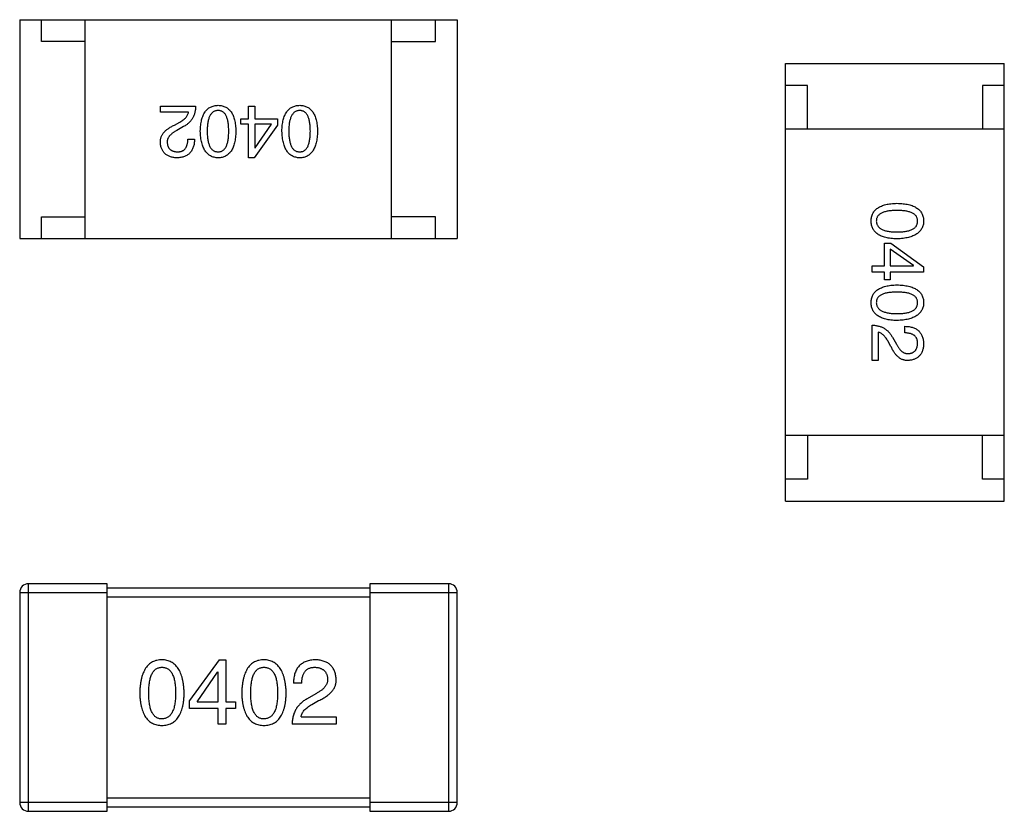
# Model space of a CAD drawing. Header units: millimetres. Extents: x 170 to 326, y 157 to 284.
# Tile 109 of 117: x 292.83 to 295.08, y 257.03 to 258.84. Entities that reach past the tile are written whole.
import ezdxf

# ---------------------------------------------------------------- set-up
doc = ezdxf.new("R2010")
doc.units = ezdxf.units.MM
doc.header["$LTSCALE"] = 30.734
doc.layers.get('0').update_dxf_attribs({"linetype": 'CONTINUOUS'})

msp = doc.modelspace()

# ---------------------------------------------------------------- linework, layer by layer
at = {"linetype": 'Continuous'}
for p, q in [((292.833, 258.8391), (293.833, 258.8391)), ((292.833, 258.8391), (292.833, 258.3391)), ((292.883, 258.7891), (292.883, 258.8391)), ((292.983, 258.3391), (292.983, 258.8391)), ((293.683, 258.3391), (293.683, 258.8391)), ((293.783, 258.7891), (293.783, 258.8391)), ((293.833, 258.8391), (293.833, 258.3391)), ((292.983, 258.7891), (292.883, 258.7891)), ((293.683, 258.7891), (293.783, 258.7891)), ((294.5833, 258.7391), (295.0833, 258.7391)), ((294.5833, 257.7391), (294.5833, 258.7391)), ((295.0833, 257.7391), (295.0833, 258.7391)), ((294.6333, 258.6891), (294.5833, 258.6891)), ((294.6333, 258.5891), (294.6333, 258.6891)), ((295.0833, 258.6891), (295.0333, 258.6891)), ((295.0333, 258.6891), (295.0333, 258.5891)), ((293.1545, 258.6415), (293.2352, 258.6415)), ((293.1545, 258.6277), (293.1545, 258.6415)), ((293.3561, 258.6415), (293.3706, 258.6415)), ((293.3561, 258.6126), (293.3561, 258.6415)), ((293.3706, 258.6415), (293.3706, 258.6126)), ((293.2188, 258.6277), (293.1545, 258.6277)), ((293.1867, 258.5982), (293.1991, 258.6054)), ((293.2077, 258.5949), (293.1919, 258.5858)), ((293.3384, 258.6126), (293.3561, 258.6126)), ((293.3384, 258.6002), (293.3384, 258.6126)), ((293.3561, 258.6002), (293.3384, 258.6002)), ((293.3561, 258.5235), (293.3561, 258.6002)), ((293.4224, 258.5982), (293.3686, 258.5235)), ((293.3706, 258.6126), (293.4224, 258.6126)), ((293.4086, 258.6002), (293.3706, 258.6002)), ((293.3706, 258.6002), (293.3706, 258.5464)), ((293.3712, 258.5464), (293.4086, 258.6002)), ((293.4224, 258.6126), (293.4224, 258.5982)), ((295.0833, 258.5891), (294.5833, 258.5891)), ((293.2175, 258.5661), (293.2326, 258.5661)), ((293.3706, 258.5464), (293.3712, 258.5464)), ((293.3686, 258.5235), (293.3561, 258.5235)), ((292.883, 258.3891), (292.983, 258.3891)), ((292.883, 258.3391), (292.883, 258.3891)), ((293.783, 258.3891), (293.683, 258.3891)), ((293.783, 258.3391), (293.783, 258.3891)), ((292.833, 258.3391), (293.833, 258.3391)), ((294.8098, 258.3284), (294.8242, 258.3284)), ((294.8098, 258.2766), (294.8098, 258.3284)), ((294.8242, 258.3284), (294.8989, 258.2747)), ((294.8222, 258.3147), (294.8222, 258.2766)), ((294.876, 258.2773), (294.8222, 258.3147)), ((294.7809, 258.2766), (294.8098, 258.2766)), ((294.7809, 258.2622), (294.7809, 258.2766)), ((294.8098, 258.2622), (294.7809, 258.2622)), ((294.8098, 258.2445), (294.8098, 258.2622)), ((294.8222, 258.2766), (294.876, 258.2766)), ((294.8989, 258.2622), (294.8222, 258.2622)), ((294.8222, 258.2622), (294.8222, 258.2445)), ((294.876, 258.2766), (294.876, 258.2773)), ((294.8989, 258.2747), (294.8989, 258.2622)), ((294.8222, 258.2445), (294.8098, 258.2445)), ((294.7809, 258.0606), (294.7809, 258.1413)), ((294.7947, 258.1249), (294.7947, 258.0606)), ((294.8563, 258.1235), (294.8563, 258.1386)), ((294.8242, 258.0927), (294.817, 258.1052)), ((294.8275, 258.1137), (294.8366, 258.098)), ((294.7947, 258.0606), (294.7809, 258.0606)), ((295.0833, 257.8891), (294.5833, 257.8891)), ((294.6333, 257.8891), (294.6333, 257.7891)), ((295.0333, 257.7891), (295.0333, 257.8891)), ((294.6333, 257.7891), (294.5833, 257.7891)), ((295.0833, 257.7891), (295.0333, 257.7891)), ((294.5833, 257.7391), (295.0833, 257.7391)), ((293.0332, 257.5506), (292.8532, 257.5506)), ((292.8532, 257.0306), (292.8532, 257.5506)), ((293.0332, 257.0306), (293.0332, 257.5506)), ((293.6332, 257.5406), (293.0332, 257.5406)), ((293.8132, 257.5506), (293.6332, 257.5506)), ((293.6332, 257.5506), (293.6332, 257.0306)), ((293.8132, 257.5506), (293.8132, 257.0306)), ((292.8332, 257.5306), (293.0332, 257.5306)), ((292.8332, 257.5306), (292.8332, 257.0506)), ((293.0332, 257.5206), (293.6332, 257.5206)), ((293.6332, 257.5306), (293.8332, 257.5306)), ((293.8332, 257.0506), (293.8332, 257.5306)), ((293.2887, 257.3768), (293.2215, 257.2834)), ((293.2887, 257.3768), (293.3043, 257.3768)), ((293.3043, 257.3768), (293.3043, 257.2809)), ((293.2387, 257.2809), (293.2854, 257.3481)), ((293.2863, 257.3481), (293.2854, 257.3481)), ((293.2863, 257.2809), (293.2863, 257.3481)), ((293.4776, 257.3236), (293.4588, 257.3236)), ((293.5096, 257.299), (293.4899, 257.2875)), ((293.2215, 257.2654), (293.2215, 257.2834)), ((293.2387, 257.2809), (293.2863, 257.2809)), ((293.3043, 257.2809), (293.3264, 257.2809)), ((293.3264, 257.2809), (293.3264, 257.2654)), ((293.5006, 257.2744), (293.5161, 257.2834)), ((293.2863, 257.2654), (293.2215, 257.2654)), ((293.2863, 257.2293), (293.2863, 257.2654)), ((293.3264, 257.2654), (293.3043, 257.2654)), ((293.3043, 257.2654), (293.3043, 257.2293)), ((293.476, 257.2465), (293.5563, 257.2465)), ((293.5563, 257.2465), (293.5563, 257.2293)), ((293.3043, 257.2293), (293.2863, 257.2293)), ((293.5563, 257.2293), (293.4555, 257.2293)), ((293.0332, 257.0506), (292.8332, 257.0506)), ((293.6332, 257.0606), (293.0332, 257.0606)), ((293.8332, 257.0506), (293.6332, 257.0506)), ((292.8532, 257.0306), (293.0332, 257.0306)), ((293.0332, 257.0406), (293.6332, 257.0406)), ((293.6332, 257.0306), (293.8132, 257.0306))]:
    msp.add_line(p, q, dxfattribs=at)
for centre, start, end in [((292.8532, 257.5306), 90, 180), ((293.8132, 257.5306), 0, 90), ((292.8532, 257.0506), 180, 270), ((293.8132, 257.0506), 270, 0)]:
    msp.add_arc(centre, 0.02, start, end, dxfattribs=at)
for points, knots in [([(293.2352, 258.6415), (293.2351, 258.6402), (293.235, 258.6376), (293.2346, 258.6338), (293.2341, 258.6301), (293.2333, 258.6266), (293.2323, 258.6231), (293.2311, 258.6199), (293.2297, 258.6168), (293.228, 258.6138), (293.2262, 258.6109), (293.2241, 258.6082), (293.2219, 258.6056), (293.2195, 258.6032), (293.2168, 258.6009), (293.214, 258.5988), (293.2109, 258.5968), (293.2087, 258.5956), (293.2077, 258.5949)], [0, 0, 0, 0, 0.069512, 0.136307, 0.201431, 0.265186, 0.327322, 0.388242, 0.448098, 0.507757, 0.566952, 0.626243, 0.686026, 0.745963, 0.807549, 0.869906, 0.934172, 1, 1, 1, 1]), ([(293.2458, 258.5844), (293.2459, 258.5868), (293.2461, 258.5914), (293.2467, 258.598), (293.2476, 258.6042), (293.2488, 258.6099), (293.2503, 258.6152), (293.2521, 258.62), (293.2541, 258.6244), (293.2565, 258.6284), (293.2592, 258.6319), (293.2622, 258.6349), (293.2656, 258.6375), (293.2692, 258.6396), (293.2731, 258.6413), (293.2773, 258.6425), (293.2818, 258.6433), (293.2849, 258.6434), (293.2865, 258.6435)], [0, 0, 0, 0, 0.08769, 0.170218, 0.24749, 0.319818, 0.387758, 0.451391, 0.511445, 0.568185, 0.622681, 0.67526, 0.726746, 0.778428, 0.830764, 0.884397, 0.940866, 1, 1, 1, 1]), ([(293.2865, 258.6435), (293.2881, 258.6434), (293.2912, 258.6433), (293.2957, 258.6425), (293.2999, 258.6413), (293.3038, 258.6396), (293.3074, 258.6375), (293.3107, 258.6349), (293.3137, 258.6319), (293.3164, 258.6284), (293.3188, 258.6244), (293.3209, 258.62), (293.3227, 258.6152), (293.3242, 258.6099), (293.3254, 258.6042), (293.3263, 258.598), (293.3269, 258.5914), (293.3271, 258.5868), (293.3271, 258.5844)], [0, 0, 0, 0, 0.059135, 0.115606, 0.169241, 0.221578, 0.273261, 0.324749, 0.377329, 0.431642, 0.488541, 0.548597, 0.612232, 0.680174, 0.752504, 0.829777, 0.912307, 1, 1, 1, 1]), ([(293.4324, 258.5844), (293.4324, 258.5868), (293.4326, 258.5914), (293.4332, 258.598), (293.4341, 258.6042), (293.4353, 258.6099), (293.4368, 258.6152), (293.4386, 258.62), (293.4407, 258.6244), (293.4431, 258.6284), (293.4458, 258.6319), (293.4488, 258.6349), (293.4521, 258.6375), (293.4557, 258.6396), (293.4596, 258.6413), (293.4638, 258.6425), (293.4683, 258.6433), (293.4714, 258.6434), (293.473, 258.6435)], [0, 0, 0, 0, 0.08769, 0.170218, 0.24749, 0.319818, 0.387758, 0.451391, 0.511445, 0.568185, 0.622681, 0.67526, 0.726746, 0.778428, 0.830764, 0.884397, 0.940866, 1, 1, 1, 1]), ([(293.473, 258.6435), (293.4746, 258.6434), (293.4777, 258.6433), (293.4822, 258.6425), (293.4864, 258.6413), (293.4903, 258.6396), (293.4939, 258.6375), (293.4973, 258.6349), (293.5003, 258.6319), (293.5029, 258.6284), (293.5054, 258.6244), (293.5074, 258.62), (293.5092, 258.6152), (293.5107, 258.6099), (293.5119, 258.6042), (293.5128, 258.598), (293.5134, 258.5914), (293.5136, 258.5868), (293.5137, 258.5844)], [0, 0, 0, 0, 0.059135, 0.115606, 0.169241, 0.221578, 0.273261, 0.324749, 0.377329, 0.431642, 0.488541, 0.548597, 0.612232, 0.680174, 0.752504, 0.829777, 0.912307, 1, 1, 1, 1]), ([(293.1991, 258.6054), (293.2005, 258.6062), (293.2032, 258.6078), (293.2069, 258.6104), (293.2102, 258.6131), (293.2129, 258.6158), (293.2151, 258.6186), (293.2169, 258.6216), (293.2182, 258.6246), (293.2186, 258.6267), (293.2188, 258.6277)], [0, 0, 0, 0, 0.158292, 0.304606, 0.440272, 0.565336, 0.681745, 0.791834, 0.896966, 1, 1, 1, 1]), ([(293.2865, 258.6317), (293.2855, 258.6316), (293.2835, 258.6315), (293.2807, 258.6309), (293.278, 258.6299), (293.2755, 258.6285), (293.2733, 258.6268), (293.2712, 258.6247), (293.2694, 258.6223), (293.2677, 258.6195), (293.2662, 258.6163), (293.265, 258.6128), (293.2639, 258.609), (293.2631, 258.6048), (293.2624, 258.6002), (293.2619, 258.5953), (293.2616, 258.59), (293.2616, 258.5863), (293.2616, 258.5844)], [0, 0, 0, 0, 0.050879, 0.099377, 0.146973, 0.193618, 0.240619, 0.289461, 0.34047, 0.395283, 0.453059, 0.515633, 0.582666, 0.655287, 0.732971, 0.815933, 0.905166, 1, 1, 1, 1]), ([(293.3108, 258.5844), (293.3107, 258.5864), (293.3107, 258.59), (293.3104, 258.5954), (293.31, 258.6004), (293.3093, 258.605), (293.3084, 258.6092), (293.3074, 258.6131), (293.3062, 258.6167), (293.3048, 258.6198), (293.3032, 258.6226), (293.3014, 258.625), (293.2994, 258.6271), (293.2971, 258.6287), (293.2948, 258.6301), (293.2922, 258.631), (293.2894, 258.6315), (293.2875, 258.6316), (293.2865, 258.6317)], [0, 0, 0, 0, 0.096457, 0.187288, 0.27178, 0.350132, 0.423455, 0.491343, 0.554037, 0.612253, 0.666313, 0.717038, 0.764921, 0.811214, 0.856775, 0.902988, 0.950234, 1, 1, 1, 1]), ([(293.473, 258.6317), (293.472, 258.6316), (293.47, 258.6315), (293.4672, 258.6309), (293.4645, 258.6299), (293.4621, 258.6285), (293.4598, 258.6268), (293.4578, 258.6247), (293.4559, 258.6223), (293.4542, 258.6195), (293.4528, 258.6163), (293.4515, 258.6128), (293.4504, 258.609), (293.4496, 258.6048), (293.4489, 258.6002), (293.4484, 258.5953), (293.4481, 258.59), (293.4481, 258.5863), (293.4481, 258.5844)], [0, 0, 0, 0, 0.050879, 0.099377, 0.146973, 0.193618, 0.240619, 0.289461, 0.34047, 0.395283, 0.453059, 0.515633, 0.582666, 0.655287, 0.732971, 0.815933, 0.905166, 1, 1, 1, 1]), ([(293.4973, 258.5844), (293.4973, 258.5864), (293.4972, 258.59), (293.4969, 258.5954), (293.4965, 258.6004), (293.4958, 258.605), (293.4949, 258.6092), (293.494, 258.6131), (293.4927, 258.6167), (293.4913, 258.6198), (293.4897, 258.6226), (293.4879, 258.625), (293.4859, 258.6271), (293.4837, 258.6287), (293.4813, 258.6301), (293.4787, 258.631), (293.4759, 258.6315), (293.474, 258.6316), (293.473, 258.6317)], [0, 0, 0, 0, 0.096457, 0.187288, 0.27178, 0.350132, 0.423455, 0.491343, 0.554037, 0.612253, 0.666313, 0.717038, 0.764921, 0.811214, 0.856775, 0.902988, 0.950234, 1, 1, 1, 1]), ([(293.1545, 258.5589), (293.1545, 258.5599), (293.1545, 258.5619), (293.1547, 258.5648), (293.1552, 258.5677), (293.156, 258.5705), (293.1571, 258.5732), (293.1584, 258.5758), (293.16, 258.5784), (293.1619, 258.5809), (293.1641, 258.5833), (293.1665, 258.5857), (293.1692, 258.588), (293.1722, 258.5902), (293.1754, 258.5923), (293.1789, 258.5944), (293.1827, 258.5964), (293.1853, 258.5976), (293.1867, 258.5982)], [0, 0, 0, 0, 0.055083, 0.109453, 0.162685, 0.21614, 0.26961, 0.324284, 0.380202, 0.437433, 0.497084, 0.559152, 0.624288, 0.692446, 0.763862, 0.838743, 0.917269, 1, 1, 1, 1]), ([(293.1919, 258.5858), (293.191, 258.5853), (293.1892, 258.5843), (293.1866, 258.5828), (293.1842, 258.5812), (293.182, 258.5797), (293.18, 258.578), (293.1781, 258.5764), (293.1765, 258.5747), (293.175, 258.573), (293.1738, 258.5713), (293.1727, 258.5695), (293.1718, 258.5677), (293.1711, 258.5659), (293.1706, 258.564), (293.1703, 258.5621), (293.1702, 258.5602), (293.1702, 258.5589), (293.1703, 258.5582)], [0, 0, 0, 0, 0.084365, 0.165386, 0.24176, 0.314729, 0.38433, 0.449952, 0.513164, 0.5734, 0.630824, 0.68644, 0.740136, 0.792605, 0.844515, 0.896112, 0.947763, 1, 1, 1, 1]), ([(293.2865, 258.5235), (293.2849, 258.5236), (293.2819, 258.5237), (293.2774, 258.5246), (293.2733, 258.5259), (293.2694, 258.5277), (293.2658, 258.5299), (293.2626, 258.5326), (293.2596, 258.5358), (293.2569, 258.5394), (293.2545, 258.5434), (293.2524, 258.548), (293.2505, 258.5529), (293.249, 258.5584), (293.2478, 258.5642), (293.2468, 258.5706), (293.2461, 258.5774), (293.2459, 258.582), (293.2458, 258.5844)], [0, 0, 0, 0, 0.057415, 0.112361, 0.16496, 0.216437, 0.267441, 0.318839, 0.371478, 0.426325, 0.483626, 0.544235, 0.608673, 0.677374, 0.750405, 0.828394, 0.911525, 1, 1, 1, 1]), ([(293.2616, 258.5844), (293.2616, 258.5825), (293.2616, 258.5789), (293.2619, 258.5735), (293.2624, 258.5685), (293.2631, 258.5639), (293.2639, 258.5596), (293.265, 258.5558), (293.2663, 258.5522), (293.2677, 258.5491), (293.2694, 258.5463), (293.2712, 258.5439), (293.2733, 258.5418), (293.2755, 258.5401), (293.278, 258.5388), (293.2807, 258.5379), (293.2835, 258.5374), (293.2855, 258.5373), (293.2865, 258.5372)], [0, 0, 0, 0, 0.095719, 0.185854, 0.269738, 0.347952, 0.420315, 0.487894, 0.550245, 0.608186, 0.662454, 0.713283, 0.761375, 0.808209, 0.854301, 0.901312, 0.949396, 1, 1, 1, 1]), ([(293.2865, 258.5372), (293.2875, 258.5373), (293.2894, 258.5374), (293.2922, 258.5379), (293.2948, 258.5388), (293.2972, 258.5401), (293.2993, 258.5418), (293.3014, 258.5439), (293.3032, 258.5463), (293.3048, 258.5491), (293.3062, 258.5522), (293.3074, 258.5558), (293.3084, 258.5596), (293.3093, 258.5639), (293.31, 258.5685), (293.3104, 258.5735), (293.3107, 258.5789), (293.3107, 258.5825), (293.3108, 258.5844)], [0, 0, 0, 0, 0.049764, 0.097007, 0.143217, 0.188577, 0.235116, 0.282997, 0.333719, 0.387776, 0.445989, 0.508679, 0.576563, 0.649481, 0.728235, 0.812722, 0.903548, 1, 1, 1, 1]), ([(293.3271, 258.5844), (293.3271, 258.582), (293.3269, 258.5773), (293.3263, 258.5704), (293.3254, 258.564), (293.3242, 258.5581), (293.3227, 258.5527), (293.3209, 258.5477), (293.3188, 258.5431), (293.3164, 258.5391), (293.3137, 258.5354), (293.3107, 258.5323), (293.3074, 258.5296), (293.3038, 258.5274), (293.2999, 258.5257), (293.2957, 258.5244), (293.2912, 258.5237), (293.2881, 258.5235), (293.2865, 258.5235)], [0, 0, 0, 0, 0.088823, 0.172287, 0.250296, 0.323438, 0.392244, 0.456221, 0.516635, 0.573871, 0.628, 0.680335, 0.731489, 0.782557, 0.834044, 0.886738, 0.942089, 1, 1, 1, 1]), ([(293.473, 258.5235), (293.4714, 258.5236), (293.4684, 258.5237), (293.4639, 258.5246), (293.4598, 258.5259), (293.4559, 258.5277), (293.4524, 258.5299), (293.4491, 258.5326), (293.4461, 258.5358), (293.4434, 258.5394), (293.441, 258.5434), (293.4389, 258.548), (293.4371, 258.5529), (293.4355, 258.5584), (293.4343, 258.5642), (293.4333, 258.5706), (293.4327, 258.5774), (293.4325, 258.582), (293.4324, 258.5844)], [0, 0, 0, 0, 0.057415, 0.112361, 0.16496, 0.216437, 0.267441, 0.318839, 0.371478, 0.426325, 0.483626, 0.544235, 0.608673, 0.677374, 0.750405, 0.828394, 0.911525, 1, 1, 1, 1]), ([(293.4481, 258.5844), (293.4481, 258.5825), (293.4481, 258.5789), (293.4484, 258.5735), (293.4489, 258.5685), (293.4496, 258.5639), (293.4505, 258.5596), (293.4515, 258.5558), (293.4528, 258.5522), (293.4542, 258.5491), (293.4559, 258.5463), (293.4577, 258.5439), (293.4598, 258.5418), (293.4621, 258.5401), (293.4645, 258.5388), (293.4672, 258.5379), (293.47, 258.5374), (293.472, 258.5373), (293.473, 258.5372)], [0, 0, 0, 0, 0.095719, 0.185854, 0.269738, 0.347952, 0.420315, 0.487894, 0.550245, 0.608186, 0.662454, 0.713283, 0.761375, 0.808209, 0.854301, 0.901312, 0.949396, 1, 1, 1, 1]), ([(293.473, 258.5372), (293.474, 258.5373), (293.4759, 258.5374), (293.4787, 258.5379), (293.4813, 258.5388), (293.4837, 258.5401), (293.4859, 258.5418), (293.4879, 258.5439), (293.4897, 258.5463), (293.4913, 258.5491), (293.4927, 258.5522), (293.494, 258.5558), (293.4949, 258.5596), (293.4958, 258.5639), (293.4965, 258.5685), (293.4969, 258.5735), (293.4972, 258.5789), (293.4973, 258.5825), (293.4973, 258.5844)], [0, 0, 0, 0, 0.049764, 0.097007, 0.143217, 0.188577, 0.235116, 0.282997, 0.333719, 0.387776, 0.445989, 0.508679, 0.576563, 0.649481, 0.728235, 0.812722, 0.903548, 1, 1, 1, 1]), ([(293.5137, 258.5844), (293.5136, 258.582), (293.5134, 258.5773), (293.5128, 258.5704), (293.5119, 258.564), (293.5107, 258.5581), (293.5092, 258.5527), (293.5074, 258.5477), (293.5054, 258.5431), (293.5029, 258.5391), (293.5003, 258.5354), (293.4973, 258.5323), (293.494, 258.5296), (293.4903, 258.5274), (293.4864, 258.5257), (293.4822, 258.5244), (293.4777, 258.5237), (293.4746, 258.5235), (293.473, 258.5235)], [0, 0, 0, 0, 0.088823, 0.172287, 0.250296, 0.323438, 0.392244, 0.456221, 0.516635, 0.573871, 0.628, 0.680335, 0.731489, 0.782557, 0.834044, 0.886738, 0.942089, 1, 1, 1, 1]), ([(293.1919, 258.5235), (293.1905, 258.5236), (293.1877, 258.5238), (293.1836, 258.5244), (293.1799, 258.5253), (293.1763, 258.5263), (293.1731, 258.5277), (293.1701, 258.5293), (293.1673, 258.5312), (293.1648, 258.5333), (293.1626, 258.5356), (293.1606, 258.5382), (293.159, 258.541), (293.1576, 258.5441), (293.1564, 258.5475), (293.1555, 258.5511), (293.1549, 258.5549), (293.1546, 258.5575), (293.1545, 258.5589)], [0, 0, 0, 0, 0.074847, 0.14558, 0.212628, 0.276599, 0.337792, 0.396608, 0.453638, 0.509854, 0.565589, 0.621545, 0.678777, 0.737222, 0.798388, 0.862259, 0.929312, 1, 1, 1, 1]), ([(293.1703, 258.5582), (293.1703, 258.5574), (293.1705, 258.5558), (293.1709, 258.5535), (293.1715, 258.5513), (293.1722, 258.5493), (293.1731, 258.5474), (293.1742, 258.5457), (293.1754, 258.5442), (293.1768, 258.5428), (293.1784, 258.5415), (293.1801, 258.5404), (293.182, 258.5395), (293.1841, 258.5387), (293.1863, 258.5382), (293.1887, 258.5376), (293.1912, 258.5374), (293.193, 258.5373), (293.1939, 258.5372)], [0, 0, 0, 0, 0.069456, 0.136175, 0.198596, 0.258993, 0.316838, 0.37342, 0.428889, 0.48454, 0.540119, 0.597644, 0.65702, 0.718534, 0.783117, 0.851564, 0.923888, 1, 1, 1, 1]), ([(293.2326, 258.5661), (293.2325, 258.5644), (293.2324, 258.5612), (293.2319, 258.5565), (293.231, 258.5521), (293.2299, 258.548), (293.2284, 258.5442), (293.2266, 258.5407), (293.2245, 258.5376), (293.2221, 258.5347), (293.2194, 258.5322), (293.2164, 258.53), (293.2131, 258.5281), (293.2094, 258.5265), (293.2055, 258.5253), (293.2012, 258.5243), (293.1967, 258.5237), (293.1935, 258.5235), (293.1919, 258.5235)], [0, 0, 0, 0, 0.074935, 0.145873, 0.212498, 0.27598, 0.33603, 0.394042, 0.450372, 0.505546, 0.560812, 0.616481, 0.673265, 0.732328, 0.7938, 0.858943, 0.92718, 1, 1, 1, 1]), ([(293.1939, 258.5372), (293.1948, 258.5373), (293.1966, 258.5373), (293.1992, 258.5377), (293.2017, 258.5382), (293.204, 258.539), (293.2061, 258.54), (293.208, 258.5412), (293.2097, 258.5427), (293.2113, 258.5444), (293.2127, 258.5464), (293.2139, 258.5485), (293.2149, 258.5509), (293.2158, 258.5535), (293.2165, 258.5563), (293.217, 258.5594), (293.2174, 258.5627), (293.2174, 258.5649), (293.2175, 258.5661)], [0, 0, 0, 0, 0.065945, 0.127767, 0.186553, 0.242898, 0.297728, 0.351599, 0.404854, 0.459191, 0.515338, 0.573322, 0.634405, 0.698538, 0.767039, 0.84022, 0.917406, 1, 1, 1, 1]), ([(294.7789, 258.3791), (294.779, 258.3807), (294.7791, 258.3838), (294.7799, 258.3883), (294.7811, 258.3925), (294.7828, 258.3964), (294.7849, 258.4), (294.7875, 258.4033), (294.7905, 258.4063), (294.794, 258.409), (294.798, 258.4114), (294.8024, 258.4135), (294.8072, 258.4153), (294.8125, 258.4168), (294.8182, 258.418), (294.8244, 258.4189), (294.831, 258.4195), (294.8356, 258.4196), (294.838, 258.4197)], [0, 0, 0, 0, 0.059135, 0.115606, 0.169241, 0.221578, 0.273261, 0.324749, 0.377329, 0.431642, 0.488541, 0.548597, 0.612232, 0.680174, 0.752504, 0.829777, 0.912307, 1, 1, 1, 1]), ([(294.838, 258.4197), (294.8404, 258.4196), (294.8451, 258.4195), (294.852, 258.4189), (294.8584, 258.418), (294.8643, 258.4168), (294.8697, 258.4153), (294.8747, 258.4135), (294.8793, 258.4114), (294.8833, 258.409), (294.887, 258.4063), (294.8901, 258.4033), (294.8928, 258.4), (294.895, 258.3964), (294.8967, 258.3925), (294.898, 258.3883), (294.8987, 258.3838), (294.8989, 258.3807), (294.8989, 258.3791)], [0, 0, 0, 0, 0.088823, 0.172287, 0.250296, 0.323438, 0.392244, 0.456221, 0.516635, 0.573871, 0.628, 0.680335, 0.731489, 0.782557, 0.834044, 0.886738, 0.942089, 1, 1, 1, 1]), ([(294.838, 258.4033), (294.836, 258.4033), (294.8324, 258.4033), (294.827, 258.403), (294.822, 258.4025), (294.8174, 258.4019), (294.8132, 258.401), (294.8093, 258.4), (294.8057, 258.3988), (294.8026, 258.3973), (294.7998, 258.3957), (294.7974, 258.3939), (294.7953, 258.3919), (294.7937, 258.3897), (294.7923, 258.3873), (294.7914, 258.3847), (294.7909, 258.382), (294.7908, 258.38), (294.7907, 258.3791)], [0, 0, 0, 0, 0.096457, 0.187288, 0.27178, 0.350132, 0.423455, 0.491343, 0.554037, 0.612253, 0.666313, 0.717038, 0.764921, 0.811214, 0.856775, 0.902988, 0.950234, 1, 1, 1, 1]), ([(294.8852, 258.3791), (294.8851, 258.38), (294.885, 258.382), (294.8845, 258.3847), (294.8836, 258.3873), (294.8823, 258.3897), (294.8806, 258.3919), (294.8785, 258.3939), (294.8761, 258.3957), (294.8733, 258.3973), (294.8702, 258.3988), (294.8666, 258.4), (294.8628, 258.401), (294.8585, 258.4019), (294.8539, 258.4025), (294.8489, 258.403), (294.8435, 258.4033), (294.8399, 258.4033), (294.838, 258.4033)], [0, 0, 0, 0, 0.049764, 0.097007, 0.143217, 0.188577, 0.235116, 0.282997, 0.333719, 0.387776, 0.445989, 0.508679, 0.576563, 0.649481, 0.728235, 0.812722, 0.903548, 1, 1, 1, 1]), ([(294.838, 258.3384), (294.8356, 258.3385), (294.831, 258.3387), (294.8244, 258.3393), (294.8182, 258.3401), (294.8125, 258.3414), (294.8072, 258.3428), (294.8024, 258.3446), (294.798, 258.3467), (294.794, 258.3491), (294.7905, 258.3518), (294.7875, 258.3548), (294.7849, 258.3581), (294.7828, 258.3617), (294.7811, 258.3657), (294.7799, 258.3699), (294.7791, 258.3744), (294.779, 258.3775), (294.7789, 258.3791)], [0, 0, 0, 0, 0.08769, 0.170218, 0.24749, 0.319818, 0.387758, 0.451391, 0.511445, 0.568185, 0.622681, 0.67526, 0.726746, 0.778428, 0.830764, 0.884397, 0.940866, 1, 1, 1, 1]), ([(294.7907, 258.3791), (294.7908, 258.3781), (294.7909, 258.3761), (294.7915, 258.3732), (294.7925, 258.3706), (294.7939, 258.3681), (294.7956, 258.3659), (294.7977, 258.3638), (294.8001, 258.3619), (294.8029, 258.3603), (294.8061, 258.3588), (294.8096, 258.3576), (294.8134, 258.3565), (294.8176, 258.3556), (294.8222, 258.355), (294.8271, 258.3545), (294.8324, 258.3542), (294.8361, 258.3542), (294.838, 258.3541)], [0, 0, 0, 0, 0.050879, 0.099377, 0.146973, 0.193618, 0.240619, 0.289461, 0.34047, 0.395283, 0.453059, 0.515633, 0.582666, 0.655287, 0.732971, 0.815933, 0.905166, 1, 1, 1, 1]), ([(294.838, 258.3541), (294.8399, 258.3542), (294.8435, 258.3542), (294.8489, 258.3545), (294.8539, 258.355), (294.8585, 258.3556), (294.8628, 258.3565), (294.8666, 258.3576), (294.8702, 258.3588), (294.8733, 258.3603), (294.8761, 258.362), (294.8785, 258.3638), (294.8806, 258.3659), (294.8823, 258.3681), (294.8836, 258.3706), (294.8845, 258.3732), (294.885, 258.3761), (294.8851, 258.3781), (294.8852, 258.3791)], [0, 0, 0, 0, 0.095719, 0.185854, 0.269738, 0.347952, 0.420315, 0.487894, 0.550245, 0.608186, 0.662454, 0.713283, 0.761375, 0.808209, 0.854301, 0.901312, 0.949396, 1, 1, 1, 1]), ([(294.8989, 258.3791), (294.8988, 258.3775), (294.8987, 258.3744), (294.8978, 258.37), (294.8965, 258.3659), (294.8947, 258.362), (294.8925, 258.3584), (294.8898, 258.3551), (294.8866, 258.3522), (294.883, 258.3495), (294.879, 258.347), (294.8744, 258.3449), (294.8695, 258.3431), (294.864, 258.3416), (294.8582, 258.3404), (294.8518, 258.3394), (294.845, 258.3387), (294.8404, 258.3385), (294.838, 258.3384)], [0, 0, 0, 0, 0.057415, 0.112361, 0.16496, 0.216437, 0.267441, 0.318839, 0.371478, 0.426325, 0.483626, 0.544235, 0.608673, 0.677374, 0.750405, 0.828394, 0.911525, 1, 1, 1, 1]), ([(294.7789, 258.1925), (294.779, 258.1941), (294.7791, 258.1972), (294.7799, 258.2017), (294.7811, 258.2059), (294.7828, 258.2099), (294.7849, 258.2135), (294.7875, 258.2168), (294.7905, 258.2198), (294.794, 258.2225), (294.798, 258.2249), (294.8024, 258.227), (294.8072, 258.2288), (294.8125, 258.2303), (294.8182, 258.2315), (294.8244, 258.2323), (294.831, 258.233), (294.8356, 258.2331), (294.838, 258.2332)], [0, 0, 0, 0, 0.059135, 0.115606, 0.169241, 0.221578, 0.273261, 0.324749, 0.377329, 0.431642, 0.488541, 0.548597, 0.612232, 0.680174, 0.752504, 0.829777, 0.912307, 1, 1, 1, 1]), ([(294.838, 258.2168), (294.836, 258.2168), (294.8324, 258.2168), (294.827, 258.2165), (294.822, 258.216), (294.8174, 258.2154), (294.8132, 258.2145), (294.8093, 258.2135), (294.8057, 258.2123), (294.8026, 258.2108), (294.7998, 258.2092), (294.7974, 258.2074), (294.7953, 258.2054), (294.7937, 258.2032), (294.7923, 258.2008), (294.7914, 258.1982), (294.7909, 258.1954), (294.7908, 258.1935), (294.7907, 258.1925)], [0, 0, 0, 0, 0.096457, 0.187288, 0.27178, 0.350132, 0.423455, 0.491343, 0.554037, 0.612253, 0.666313, 0.717038, 0.764921, 0.811214, 0.856775, 0.902988, 0.950234, 1, 1, 1, 1]), ([(294.838, 258.2332), (294.8404, 258.2331), (294.8451, 258.233), (294.852, 258.2323), (294.8584, 258.2315), (294.8643, 258.2303), (294.8697, 258.2288), (294.8747, 258.227), (294.8793, 258.2249), (294.8833, 258.2225), (294.887, 258.2198), (294.8901, 258.2168), (294.8928, 258.2135), (294.895, 258.2099), (294.8967, 258.2059), (294.898, 258.2018), (294.8987, 258.1972), (294.8989, 258.1941), (294.8989, 258.1925)], [0, 0, 0, 0, 0.088823, 0.172287, 0.250296, 0.323438, 0.392244, 0.456221, 0.516635, 0.573871, 0.628, 0.680335, 0.731489, 0.782557, 0.834044, 0.886738, 0.942089, 1, 1, 1, 1]), ([(294.8852, 258.1925), (294.8851, 258.1935), (294.885, 258.1954), (294.8845, 258.1982), (294.8836, 258.2008), (294.8823, 258.2032), (294.8806, 258.2054), (294.8785, 258.2074), (294.8761, 258.2092), (294.8733, 258.2108), (294.8702, 258.2123), (294.8666, 258.2135), (294.8628, 258.2145), (294.8585, 258.2154), (294.8539, 258.216), (294.8489, 258.2165), (294.8435, 258.2168), (294.8399, 258.2168), (294.838, 258.2168)], [0, 0, 0, 0, 0.049764, 0.097007, 0.143217, 0.188577, 0.235116, 0.282997, 0.333719, 0.387776, 0.445989, 0.508679, 0.576563, 0.649481, 0.728235, 0.812722, 0.903548, 1, 1, 1, 1]), ([(294.838, 258.1519), (294.8356, 258.152), (294.831, 258.1521), (294.8244, 258.1527), (294.8182, 258.1536), (294.8125, 258.1548), (294.8072, 258.1563), (294.8024, 258.1581), (294.798, 258.1602), (294.794, 258.1626), (294.7905, 258.1653), (294.7875, 258.1683), (294.7849, 258.1716), (294.7828, 258.1752), (294.7811, 258.1791), (294.7799, 258.1833), (294.7791, 258.1878), (294.779, 258.191), (294.7789, 258.1925)], [0, 0, 0, 0, 0.08769, 0.170218, 0.24749, 0.319818, 0.387758, 0.451391, 0.511445, 0.568185, 0.622681, 0.67526, 0.726746, 0.778428, 0.830764, 0.884397, 0.940866, 1, 1, 1, 1]), ([(294.7907, 258.1925), (294.7908, 258.1915), (294.7909, 258.1896), (294.7915, 258.1867), (294.7925, 258.1841), (294.7939, 258.1816), (294.7956, 258.1793), (294.7977, 258.1773), (294.8001, 258.1754), (294.8029, 258.1738), (294.8061, 258.1723), (294.8096, 258.1711), (294.8134, 258.17), (294.8176, 258.1691), (294.8222, 258.1685), (294.8271, 258.168), (294.8324, 258.1677), (294.8361, 258.1676), (294.838, 258.1676)], [0, 0, 0, 0, 0.050879, 0.099377, 0.146973, 0.193618, 0.240619, 0.289461, 0.34047, 0.395283, 0.453059, 0.515633, 0.582666, 0.655287, 0.732971, 0.815933, 0.905166, 1, 1, 1, 1]), ([(294.838, 258.1676), (294.8399, 258.1676), (294.8435, 258.1677), (294.8489, 258.168), (294.8539, 258.1685), (294.8585, 258.1691), (294.8628, 258.17), (294.8666, 258.171), (294.8702, 258.1723), (294.8733, 258.1738), (294.8761, 258.1754), (294.8785, 258.1773), (294.8806, 258.1793), (294.8823, 258.1816), (294.8836, 258.1841), (294.8845, 258.1867), (294.885, 258.1896), (294.8851, 258.1915), (294.8852, 258.1925)], [0, 0, 0, 0, 0.095719, 0.185854, 0.269738, 0.347952, 0.420315, 0.487894, 0.550245, 0.608186, 0.662454, 0.713283, 0.761375, 0.808209, 0.854301, 0.901312, 0.949396, 1, 1, 1, 1]), ([(294.8989, 258.1925), (294.8988, 258.191), (294.8987, 258.1879), (294.8978, 258.1835), (294.8965, 258.1793), (294.8947, 258.1755), (294.8925, 258.1719), (294.8898, 258.1686), (294.8866, 258.1656), (294.883, 258.1629), (294.879, 258.1605), (294.8744, 258.1584), (294.8695, 258.1566), (294.864, 258.1551), (294.8582, 258.1539), (294.8518, 258.1529), (294.845, 258.1522), (294.8404, 258.152), (294.838, 258.1519)], [0, 0, 0, 0, 0.057415, 0.112361, 0.16496, 0.216437, 0.267441, 0.318839, 0.371478, 0.426325, 0.483626, 0.544235, 0.608673, 0.677374, 0.750405, 0.828394, 0.911525, 1, 1, 1, 1]), ([(294.7809, 258.1413), (294.7822, 258.1412), (294.7848, 258.1411), (294.7886, 258.1407), (294.7923, 258.1401), (294.7958, 258.1393), (294.7993, 258.1383), (294.8025, 258.1371), (294.8056, 258.1357), (294.8086, 258.1341), (294.8115, 258.1323), (294.8142, 258.1302), (294.8168, 258.128), (294.8192, 258.1255), (294.8215, 258.1229), (294.8236, 258.12), (294.8256, 258.117), (294.8268, 258.1148), (294.8275, 258.1137)], [0, 0, 0, 0, 0.069512, 0.136307, 0.201431, 0.265186, 0.327322, 0.388242, 0.448098, 0.507757, 0.566952, 0.626243, 0.686026, 0.745963, 0.807549, 0.869906, 0.934172, 1, 1, 1, 1]), ([(294.817, 258.1052), (294.8162, 258.1066), (294.8146, 258.1093), (294.812, 258.113), (294.8093, 258.1162), (294.8066, 258.1189), (294.8038, 258.1212), (294.8008, 258.1229), (294.7978, 258.1242), (294.7957, 258.1247), (294.7947, 258.1249)], [0, 0, 0, 0, 0.158292, 0.304606, 0.440272, 0.565336, 0.681745, 0.791834, 0.896966, 1, 1, 1, 1]), ([(294.8563, 258.1386), (294.858, 258.1386), (294.8612, 258.1385), (294.8659, 258.1379), (294.8703, 258.1371), (294.8744, 258.1359), (294.8782, 258.1345), (294.8817, 258.1327), (294.8848, 258.1306), (294.8877, 258.1282), (294.8902, 258.1255), (294.8924, 258.1224), (294.8943, 258.1191), (294.8959, 258.1155), (294.8971, 258.1115), (294.8981, 258.1073), (294.8987, 258.1027), (294.8989, 258.0996), (294.8989, 258.098)], [0, 0, 0, 0, 0.074935, 0.145873, 0.212498, 0.27598, 0.33603, 0.394042, 0.450372, 0.505546, 0.560812, 0.616481, 0.673265, 0.732328, 0.7938, 0.858943, 0.92718, 1, 1, 1, 1]), ([(294.8852, 258.0999), (294.8851, 258.1009), (294.8851, 258.1027), (294.8847, 258.1053), (294.8842, 258.1077), (294.8834, 258.11), (294.8824, 258.1121), (294.8812, 258.1141), (294.8797, 258.1158), (294.878, 258.1174), (294.876, 258.1188), (294.8739, 258.12), (294.8715, 258.121), (294.8689, 258.1219), (294.8661, 258.1226), (294.863, 258.1231), (294.8597, 258.1234), (294.8575, 258.1235), (294.8563, 258.1235)], [0, 0, 0, 0, 0.065945, 0.127767, 0.186553, 0.242898, 0.297728, 0.351599, 0.404854, 0.459191, 0.515338, 0.573322, 0.634405, 0.698538, 0.767039, 0.84022, 0.917406, 1, 1, 1, 1]), ([(294.8642, 258.0763), (294.865, 258.0764), (294.8666, 258.0765), (294.8689, 258.0769), (294.8711, 258.0775), (294.8731, 258.0783), (294.875, 258.0792), (294.8767, 258.0802), (294.8782, 258.0815), (294.8796, 258.0829), (294.8809, 258.0845), (294.882, 258.0862), (294.8829, 258.0881), (294.8837, 258.0901), (294.8842, 258.0924), (294.8848, 258.0947), (294.885, 258.0973), (294.8851, 258.099), (294.8852, 258.0999)], [0, 0, 0, 0, 0.069456, 0.136175, 0.198596, 0.258993, 0.316838, 0.37342, 0.428889, 0.48454, 0.540119, 0.597644, 0.65702, 0.718534, 0.783117, 0.851564, 0.923888, 1, 1, 1, 1]), ([(294.8635, 258.0606), (294.8625, 258.0606), (294.8605, 258.0605), (294.8576, 258.0608), (294.8547, 258.0613), (294.8519, 258.0621), (294.8492, 258.0631), (294.8466, 258.0645), (294.844, 258.0661), (294.8415, 258.068), (294.8391, 258.0701), (294.8367, 258.0725), (294.8344, 258.0752), (294.8322, 258.0782), (294.8301, 258.0814), (294.828, 258.085), (294.826, 258.0887), (294.8248, 258.0914), (294.8242, 258.0927)], [0, 0, 0, 0, 0.055083, 0.109453, 0.162685, 0.21614, 0.26961, 0.324284, 0.380202, 0.437433, 0.497084, 0.559152, 0.624288, 0.692446, 0.763862, 0.838743, 0.917269, 1, 1, 1, 1]), ([(294.8366, 258.098), (294.8371, 258.097), (294.8381, 258.0952), (294.8396, 258.0926), (294.8412, 258.0903), (294.8427, 258.088), (294.8444, 258.086), (294.846, 258.0842), (294.8477, 258.0825), (294.8494, 258.0811), (294.8511, 258.0798), (294.8529, 258.0787), (294.8547, 258.0779), (294.8565, 258.0771), (294.8584, 258.0767), (294.8603, 258.0764), (294.8622, 258.0762), (294.8635, 258.0763), (294.8642, 258.0763)], [0, 0, 0, 0, 0.084365, 0.165386, 0.24176, 0.314729, 0.38433, 0.449952, 0.513164, 0.5734, 0.630824, 0.68644, 0.740136, 0.792605, 0.844515, 0.896112, 0.947763, 1, 1, 1, 1]), ([(294.8989, 258.098), (294.8988, 258.0965), (294.8986, 258.0937), (294.898, 258.0897), (294.8971, 258.0859), (294.8961, 258.0824), (294.8947, 258.0791), (294.8931, 258.0761), (294.8912, 258.0734), (294.8891, 258.0709), (294.8868, 258.0687), (294.8842, 258.0667), (294.8814, 258.065), (294.8783, 258.0636), (294.8749, 258.0624), (294.8713, 258.0616), (294.8675, 258.0609), (294.8649, 258.0607), (294.8635, 258.0606)], [0, 0, 0, 0, 0.074847, 0.14558, 0.212628, 0.276599, 0.337792, 0.396608, 0.453638, 0.509854, 0.565589, 0.621545, 0.678777, 0.737222, 0.798388, 0.862259, 0.929312, 1, 1, 1, 1]), ([(293.1582, 257.3768), (293.1562, 257.3767), (293.1523, 257.3766), (293.1467, 257.3756), (293.1415, 257.374), (293.1366, 257.3719), (293.132, 257.3691), (293.1279, 257.3658), (293.1241, 257.3619), (293.1208, 257.3573), (293.1178, 257.3523), (293.1152, 257.3466), (293.1129, 257.3403), (293.1111, 257.3335), (293.1096, 257.3261), (293.1085, 257.3181), (293.1077, 257.3096), (293.1075, 257.3036), (293.1074, 257.3006)], [0, 0, 0, 0, 0.057911, 0.113262, 0.165956, 0.217443, 0.268511, 0.319665, 0.372, 0.426129, 0.483365, 0.543779, 0.607756, 0.676562, 0.749704, 0.827713, 0.911177, 1, 1, 1, 1]), ([(293.1279, 257.3006), (293.1279, 257.303), (293.1279, 257.3076), (293.1283, 257.3143), (293.1289, 257.3205), (293.1297, 257.3263), (293.1308, 257.3316), (293.132, 257.3365), (293.1336, 257.3409), (293.1354, 257.3448), (293.1374, 257.3483), (293.1396, 257.3513), (293.1421, 257.3539), (293.1449, 257.356), (293.1479, 257.3576), (293.1511, 257.3588), (293.1546, 257.3595), (293.157, 257.3596), (293.1582, 257.3596)], [0, 0, 0, 0, 0.096452, 0.187278, 0.271765, 0.350519, 0.423437, 0.491321, 0.554011, 0.612224, 0.666281, 0.717003, 0.764884, 0.811423, 0.856783, 0.902993, 0.950236, 1, 1, 1, 1]), ([(293.209, 257.3006), (293.2089, 257.3036), (293.2086, 257.3095), (293.2078, 257.318), (293.2066, 257.3259), (293.205, 257.3332), (293.2031, 257.34), (293.2009, 257.3462), (293.1982, 257.3519), (293.1952, 257.3569), (293.1919, 257.3614), (293.1881, 257.3654), (293.184, 257.3688), (293.1796, 257.3716), (293.1747, 257.3738), (293.1695, 257.3754), (293.164, 257.3765), (293.1602, 257.3767), (293.1582, 257.3768)], [0, 0, 0, 0, 0.088475, 0.171606, 0.249595, 0.322626, 0.391327, 0.455765, 0.516374, 0.573675, 0.628522, 0.681161, 0.732559, 0.783563, 0.83504, 0.887639, 0.942585, 1, 1, 1, 1]), ([(293.1582, 257.3596), (293.1595, 257.3596), (293.1619, 257.3595), (293.1655, 257.3588), (293.1688, 257.3576), (293.1719, 257.356), (293.1747, 257.3539), (293.1773, 257.3513), (293.1796, 257.3483), (293.1817, 257.3448), (293.1835, 257.3409), (293.1851, 257.3365), (293.1864, 257.3316), (293.1875, 257.3263), (293.1883, 257.3205), (293.1889, 257.3143), (293.1893, 257.3076), (293.1893, 257.303), (293.1894, 257.3006)], [0, 0, 0, 0, 0.050604, 0.098688, 0.145699, 0.191791, 0.238625, 0.286717, 0.337546, 0.391814, 0.449755, 0.512106, 0.579685, 0.652048, 0.730262, 0.814146, 0.904281, 1, 1, 1, 1]), ([(293.3914, 257.3768), (293.3894, 257.3767), (293.3855, 257.3766), (293.3799, 257.3756), (293.3746, 257.374), (293.3697, 257.3719), (293.3652, 257.3691), (293.3611, 257.3658), (293.3573, 257.3619), (293.3539, 257.3573), (293.3509, 257.3523), (293.3483, 257.3466), (293.3461, 257.3403), (293.3442, 257.3335), (293.3427, 257.3261), (293.3416, 257.3181), (293.3408, 257.3096), (293.3406, 257.3036), (293.3405, 257.3006)], [0, 0, 0, 0, 0.057911, 0.113262, 0.165956, 0.217443, 0.268511, 0.319665, 0.372, 0.426129, 0.483365, 0.543779, 0.607756, 0.676562, 0.749704, 0.827713, 0.911177, 1, 1, 1, 1]), ([(293.361, 257.3006), (293.3611, 257.303), (293.3611, 257.3076), (293.3615, 257.3143), (293.362, 257.3205), (293.3628, 257.3263), (293.364, 257.3316), (293.3652, 257.3365), (293.3667, 257.3409), (293.3685, 257.3448), (293.3705, 257.3483), (293.3728, 257.3513), (293.3753, 257.3539), (293.378, 257.356), (293.381, 257.3576), (293.3843, 257.3588), (293.3877, 257.3595), (293.3901, 257.3596), (293.3914, 257.3596)], [0, 0, 0, 0, 0.096452, 0.187278, 0.271765, 0.350519, 0.423437, 0.491321, 0.554011, 0.612224, 0.666281, 0.717003, 0.764884, 0.811423, 0.856783, 0.902993, 0.950236, 1, 1, 1, 1]), ([(293.4422, 257.3006), (293.4421, 257.3036), (293.4418, 257.3095), (293.4409, 257.318), (293.4397, 257.3259), (293.4382, 257.3332), (293.4363, 257.34), (293.434, 257.3462), (293.4314, 257.3519), (293.4284, 257.3569), (293.425, 257.3614), (293.4213, 257.3654), (293.4172, 257.3688), (293.4127, 257.3716), (293.4079, 257.3738), (293.4027, 257.3754), (293.3972, 257.3765), (293.3933, 257.3767), (293.3914, 257.3768)], [0, 0, 0, 0, 0.088475, 0.171606, 0.249595, 0.322626, 0.391327, 0.455765, 0.516374, 0.573675, 0.628522, 0.681161, 0.732559, 0.783563, 0.83504, 0.887639, 0.942585, 1, 1, 1, 1]), ([(293.3914, 257.3596), (293.3926, 257.3596), (293.3951, 257.3595), (293.3986, 257.3588), (293.402, 257.3576), (293.4051, 257.356), (293.4079, 257.3539), (293.4105, 257.3513), (293.4127, 257.3483), (293.4149, 257.3448), (293.4167, 257.3409), (293.4182, 257.3365), (293.4196, 257.3316), (293.4206, 257.3263), (293.4215, 257.3205), (293.4221, 257.3143), (293.4224, 257.3076), (293.4225, 257.303), (293.4225, 257.3006)], [0, 0, 0, 0, 0.050604, 0.098688, 0.145699, 0.191791, 0.238625, 0.286717, 0.337546, 0.391814, 0.449755, 0.512106, 0.579685, 0.652048, 0.730262, 0.814146, 0.904281, 1, 1, 1, 1]), ([(293.5096, 257.3768), (293.5076, 257.3767), (293.5036, 257.3765), (293.4979, 257.3757), (293.4926, 257.3746), (293.4877, 257.373), (293.4832, 257.371), (293.479, 257.3687), (293.4752, 257.3659), (293.4718, 257.3627), (293.4688, 257.3592), (293.4662, 257.3553), (293.464, 257.3509), (293.4621, 257.3462), (293.4607, 257.3411), (293.4596, 257.3356), (293.459, 257.3297), (293.4588, 257.3256), (293.4588, 257.3236)], [0, 0, 0, 0, 0.07282, 0.141057, 0.2062, 0.267672, 0.326735, 0.383519, 0.439188, 0.494454, 0.549628, 0.605958, 0.66397, 0.72402, 0.787502, 0.854127, 0.925065, 1, 1, 1, 1]), ([(293.4776, 257.3236), (293.4777, 257.325), (293.4778, 257.3278), (293.4782, 257.3319), (293.4788, 257.3357), (293.4797, 257.3393), (293.4808, 257.3425), (293.4821, 257.3455), (293.4836, 257.3482), (293.4854, 257.3506), (293.4873, 257.3528), (293.4895, 257.3546), (293.4919, 257.3562), (293.4945, 257.3574), (293.4974, 257.3584), (293.5004, 257.3591), (293.5037, 257.3595), (293.506, 257.3596), (293.5071, 257.3596)], [0, 0, 0, 0, 0.082594, 0.15978, 0.232961, 0.301462, 0.365595, 0.426678, 0.484662, 0.540809, 0.595146, 0.648401, 0.702272, 0.757102, 0.813447, 0.872233, 0.934055, 1, 1, 1, 1]), ([(293.5071, 257.3596), (293.5082, 257.3596), (293.5104, 257.3594), (293.5136, 257.3591), (293.5166, 257.3585), (293.5194, 257.3577), (293.5219, 257.3567), (293.5243, 257.3556), (293.5265, 257.3542), (293.5285, 257.3527), (293.5302, 257.3509), (293.5318, 257.349), (293.5331, 257.3469), (293.5342, 257.3445), (293.5351, 257.342), (293.5359, 257.3393), (293.5364, 257.3364), (293.5365, 257.3344), (293.5366, 257.3334)], [0, 0, 0, 0, 0.076112, 0.148436, 0.216883, 0.281466, 0.34298, 0.402356, 0.459881, 0.51546, 0.571111, 0.62658, 0.683162, 0.741007, 0.801404, 0.863825, 0.930544, 1, 1, 1, 1]), ([(293.5563, 257.3326), (293.5562, 257.3343), (293.5559, 257.3376), (293.5551, 257.3423), (293.554, 257.3468), (293.5525, 257.351), (293.5508, 257.3549), (293.5487, 257.3584), (293.5462, 257.3617), (293.5434, 257.3646), (293.5403, 257.3672), (293.5369, 257.3695), (293.5331, 257.3715), (293.5291, 257.3733), (293.5246, 257.3746), (293.5199, 257.3757), (293.5149, 257.3765), (293.5114, 257.3767), (293.5096, 257.3768)], [0, 0, 0, 0, 0.070688, 0.137741, 0.201612, 0.262778, 0.321223, 0.378455, 0.434411, 0.490146, 0.546362, 0.603392, 0.662208, 0.723401, 0.787372, 0.85442, 0.925153, 1, 1, 1, 1]), ([(293.5366, 257.3334), (293.5367, 257.3326), (293.5368, 257.331), (293.5366, 257.3286), (293.5362, 257.3262), (293.5356, 257.3238), (293.5347, 257.3215), (293.5336, 257.3193), (293.5323, 257.3171), (293.5307, 257.3149), (293.5289, 257.3127), (293.5268, 257.3107), (293.5245, 257.3086), (293.522, 257.3066), (293.5192, 257.3046), (293.5162, 257.3027), (293.513, 257.3008), (293.5107, 257.2996), (293.5096, 257.299)], [0, 0, 0, 0, 0.052237, 0.103888, 0.155485, 0.207395, 0.259864, 0.31356, 0.369176, 0.4266, 0.486836, 0.550048, 0.61567, 0.685271, 0.75824, 0.834614, 0.915635, 1, 1, 1, 1]), ([(293.5161, 257.2834), (293.5178, 257.2842), (293.5211, 257.2857), (293.5259, 257.2882), (293.5302, 257.2908), (293.5343, 257.2934), (293.538, 257.2962), (293.5414, 257.2991), (293.5444, 257.302), (293.5471, 257.3051), (293.5494, 257.3082), (293.5514, 257.3114), (293.5531, 257.3147), (293.5545, 257.3181), (293.5554, 257.3216), (293.5561, 257.3252), (293.5564, 257.3288), (293.5563, 257.3313), (293.5563, 257.3326)], [0, 0, 0, 0, 0.082731, 0.161257, 0.236138, 0.307554, 0.375712, 0.440848, 0.502916, 0.562567, 0.619798, 0.675716, 0.73039, 0.78386, 0.837315, 0.890547, 0.944917, 1, 1, 1, 1]), ([(293.1074, 257.3006), (293.1075, 257.2977), (293.1077, 257.2919), (293.1085, 257.2836), (293.1096, 257.2759), (293.1111, 257.2688), (293.1129, 257.2622), (293.1152, 257.2561), (293.1178, 257.2506), (293.1208, 257.2457), (293.1241, 257.2413), (293.1279, 257.2375), (293.132, 257.2343), (293.1366, 257.2316), (293.1415, 257.2296), (293.1467, 257.228), (293.1523, 257.2271), (293.1562, 257.2269), (293.1582, 257.2268)], [0, 0, 0, 0, 0.087693, 0.170223, 0.247496, 0.319826, 0.387768, 0.451403, 0.511459, 0.568358, 0.622671, 0.675251, 0.726739, 0.778422, 0.830759, 0.884394, 0.940865, 1, 1, 1, 1]), ([(293.1582, 257.2416), (293.157, 257.2416), (293.1546, 257.2417), (293.1511, 257.2424), (293.1479, 257.2436), (293.1449, 257.2452), (293.1421, 257.2473), (293.1396, 257.2499), (293.1374, 257.2529), (293.1354, 257.2564), (293.1336, 257.2603), (293.132, 257.2647), (293.1308, 257.2696), (293.1297, 257.2749), (293.1289, 257.2807), (293.1283, 257.2869), (293.1279, 257.2936), (293.1279, 257.2982), (293.1279, 257.3006)], [0, 0, 0, 0, 0.049766, 0.097012, 0.143225, 0.188786, 0.235079, 0.282962, 0.333687, 0.387747, 0.445963, 0.508657, 0.576545, 0.649868, 0.72822, 0.812712, 0.903543, 1, 1, 1, 1]), ([(293.1582, 257.2268), (293.1602, 257.2269), (293.1641, 257.2271), (293.1697, 257.228), (293.175, 257.2296), (293.1799, 257.2316), (293.1844, 257.2343), (293.1885, 257.2375), (293.1923, 257.2413), (293.1957, 257.2457), (293.1986, 257.2506), (293.2012, 257.2561), (293.2035, 257.2622), (293.2053, 257.2688), (293.2069, 257.2759), (293.208, 257.2836), (293.2087, 257.2919), (293.2089, 257.2977), (293.209, 257.3006)], [0, 0, 0, 0, 0.059134, 0.115603, 0.169236, 0.221572, 0.273254, 0.32474, 0.377319, 0.431815, 0.488555, 0.548609, 0.612242, 0.680182, 0.75251, 0.829782, 0.91231, 1, 1, 1, 1]), ([(293.1894, 257.3006), (293.1893, 257.2983), (293.1893, 257.2937), (293.1889, 257.2871), (293.1883, 257.2809), (293.1875, 257.2752), (293.1864, 257.2699), (293.1851, 257.2651), (293.1835, 257.2607), (293.1817, 257.2568), (293.1796, 257.2533), (293.1773, 257.2503), (293.1747, 257.2476), (293.1719, 257.2455), (293.1688, 257.2438), (293.1655, 257.2426), (293.1619, 257.2418), (293.1595, 257.2417), (293.1582, 257.2416)], [0, 0, 0, 0, 0.094834, 0.184067, 0.267029, 0.344713, 0.417334, 0.484367, 0.546941, 0.604717, 0.65953, 0.710539, 0.759381, 0.806382, 0.853027, 0.900623, 0.949121, 1, 1, 1, 1]), ([(293.3405, 257.3006), (293.3406, 257.2977), (293.3408, 257.2919), (293.3416, 257.2836), (293.3427, 257.2759), (293.3442, 257.2688), (293.3461, 257.2622), (293.3483, 257.2561), (293.3509, 257.2506), (293.354, 257.2457), (293.3573, 257.2413), (293.3611, 257.2375), (293.3652, 257.2343), (293.3697, 257.2316), (293.3746, 257.2296), (293.3799, 257.228), (293.3855, 257.2271), (293.3894, 257.2269), (293.3914, 257.2268)], [0, 0, 0, 0, 0.087693, 0.170223, 0.247496, 0.319826, 0.387768, 0.451403, 0.511459, 0.568358, 0.622671, 0.675251, 0.726739, 0.778422, 0.830759, 0.884394, 0.940865, 1, 1, 1, 1]), ([(293.3914, 257.2416), (293.3901, 257.2416), (293.3877, 257.2417), (293.3843, 257.2424), (293.381, 257.2436), (293.378, 257.2452), (293.3753, 257.2473), (293.3728, 257.2499), (293.3705, 257.2529), (293.3685, 257.2564), (293.3667, 257.2603), (293.3652, 257.2647), (293.3639, 257.2696), (293.3628, 257.2749), (293.362, 257.2807), (293.3615, 257.2869), (293.3611, 257.2936), (293.3611, 257.2982), (293.361, 257.3006)], [0, 0, 0, 0, 0.049766, 0.097012, 0.143225, 0.188786, 0.235079, 0.282962, 0.333687, 0.387747, 0.445963, 0.508657, 0.576545, 0.649868, 0.72822, 0.812712, 0.903543, 1, 1, 1, 1]), ([(293.4225, 257.3006), (293.4225, 257.2983), (293.4224, 257.2937), (293.4221, 257.2871), (293.4215, 257.2809), (293.4206, 257.2752), (293.4196, 257.2699), (293.4182, 257.2651), (293.4167, 257.2607), (293.4148, 257.2568), (293.4128, 257.2533), (293.4104, 257.2503), (293.4079, 257.2476), (293.405, 257.2455), (293.402, 257.2438), (293.3987, 257.2426), (293.3951, 257.2418), (293.3926, 257.2417), (293.3914, 257.2416)], [0, 0, 0, 0, 0.094834, 0.184067, 0.267029, 0.344713, 0.417334, 0.484367, 0.546941, 0.604717, 0.65953, 0.710539, 0.759381, 0.806382, 0.853027, 0.900623, 0.949121, 1, 1, 1, 1]), ([(293.3914, 257.2268), (293.3934, 257.2269), (293.3972, 257.2271), (293.4029, 257.228), (293.4081, 257.2296), (293.413, 257.2316), (293.4175, 257.2343), (293.4217, 257.2375), (293.4254, 257.2413), (293.4288, 257.2457), (293.4318, 257.2506), (293.4344, 257.2561), (293.4366, 257.2622), (293.4385, 257.2688), (293.44, 257.2759), (293.4411, 257.2836), (293.4419, 257.2919), (293.4421, 257.2977), (293.4422, 257.3006)], [0, 0, 0, 0, 0.059134, 0.115603, 0.169236, 0.221572, 0.273254, 0.32474, 0.377319, 0.431815, 0.488555, 0.548609, 0.612242, 0.680182, 0.75251, 0.829782, 0.91231, 1, 1, 1, 1]), ([(293.4899, 257.2875), (293.4885, 257.2867), (293.4858, 257.2852), (293.482, 257.2827), (293.4784, 257.28), (293.4752, 257.2771), (293.4721, 257.2741), (293.4693, 257.2709), (293.4667, 257.2675), (293.4645, 257.2639), (293.4624, 257.2602), (293.4607, 257.2563), (293.4591, 257.2522), (293.4579, 257.248), (293.4569, 257.2435), (293.4562, 257.2389), (293.4557, 257.2342), (293.4555, 257.2309), (293.4555, 257.2293)], [0, 0, 0, 0, 0.065828, 0.130094, 0.192451, 0.254037, 0.313974, 0.373757, 0.433048, 0.492243, 0.551902, 0.611758, 0.672678, 0.734814, 0.798569, 0.863693, 0.930488, 1, 1, 1, 1]), ([(293.476, 257.2465), (293.4762, 257.2478), (293.4768, 257.2504), (293.4784, 257.2542), (293.4806, 257.2579), (293.4834, 257.2614), (293.4868, 257.2648), (293.4908, 257.2682), (293.4954, 257.2714), (293.4988, 257.2734), (293.5006, 257.2744)], [0, 0, 0, 0, 0.103034, 0.208166, 0.318255, 0.434664, 0.559728, 0.695394, 0.841708, 1, 1, 1, 1])]:
    msp.add_open_spline(points, degree=3, knots=knots, dxfattribs=at)

doc.saveas('drawing.dxf')
